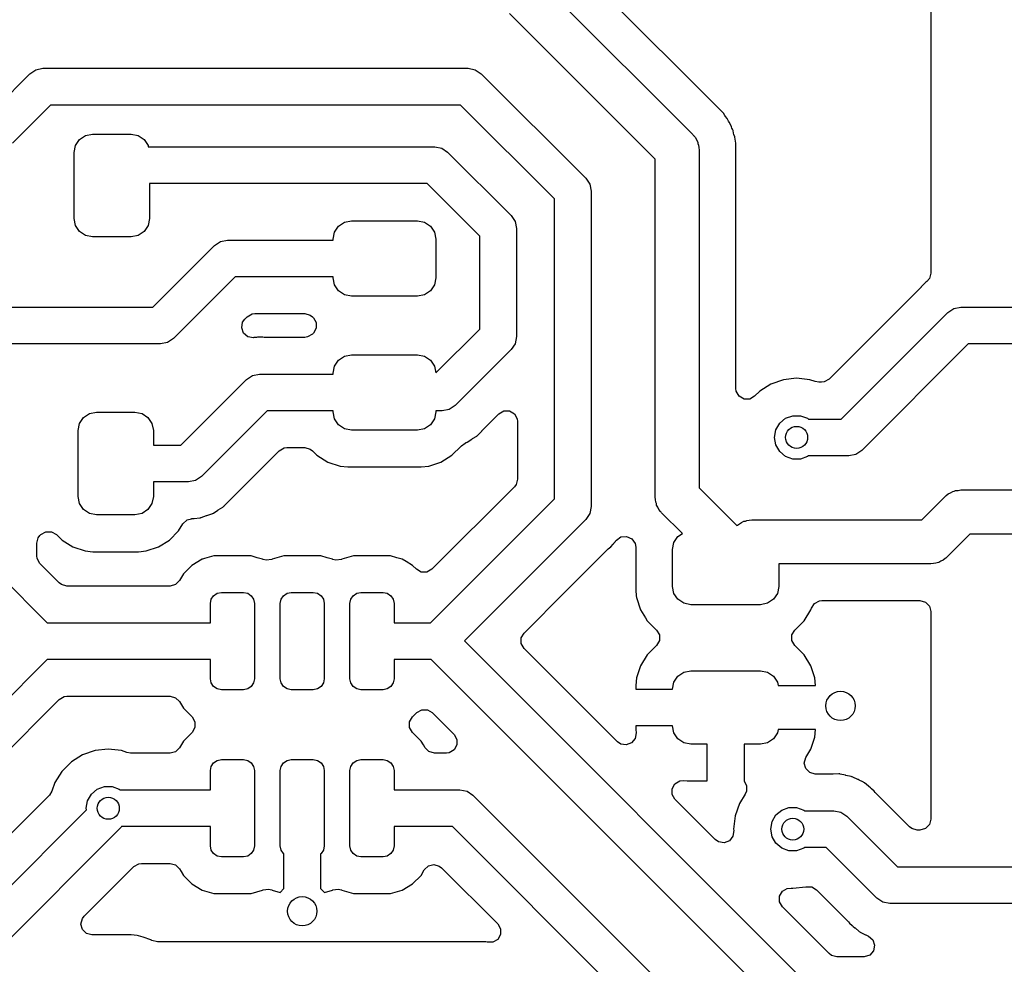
# Model space of a CAD drawing. Extents: x 44 to 146, y -87 to -25.
# Tile 29 of 40: x 113 to 127, y -73 to -61. Entities that reach past the tile are written whole.
import ezdxf

# ---------------------------------------------------------------- set-up
doc = ezdxf.new("R2010")
doc.units = 0
doc.layers.add('BLACK', color=7, linetype='CONTINUOUS')

msp = doc.modelspace()

# ---------------------------------------------------------------- linework, layer by layer
at = {"layer": 'BLACK', "linetype": 'CONTINUOUS'}
for p, q in [((125.73, -59.055), (125.73, -64.055926)), ((122.777862, -61.752584), (120.650852, -59.625574)), ((120.328732, -60.011268), (122.487732, -62.170268)), ((121.9756, -62.506664), (119.992336, -60.5234)), ((113.543929, -61.28783), (113.6396, -61.268799)), ((113.6396, -61.268799), (113.639605, -61.2688)), ((113.639605, -61.2688), (119.4308, -61.2688)), ((119.4308, -61.2688), (119.526471, -61.28783)), ((112.639846, -62.165), (113.462823, -61.342023)), ((113.462823, -61.342023), (113.543929, -61.28783)), ((119.526471, -61.28783), (119.607577, -61.342023)), ((119.607577, -61.342023), (121.029973, -62.76442)), ((113.743154, -61.7688), (113.224603, -62.28735)), ((119.327246, -61.7688), (113.743154, -61.7688)), ((120.6032, -63.044753), (119.327246, -61.7688)), ((122.905416, -61.880138), (122.777862, -61.752584)), ((122.925038, -61.911367), (122.905416, -61.880138)), ((122.934689, -61.92497), (122.925038, -61.911367)), ((122.955761, -61.951393), (122.934689, -61.92497)), ((122.957693, -61.953816), (122.955761, -61.951393)), ((122.973686, -61.987027), (122.957693, -61.953816)), ((122.981769, -62.001653), (122.973686, -61.987027)), ((123.001389, -62.032878), (122.981769, -62.001653)), ((123.013569, -62.067684), (123.001389, -62.032878)), ((123.019963, -62.08312), (123.013569, -62.067684)), ((114.138223, -62.238223), (114.219329, -62.18403)), ((114.219329, -62.18403), (114.315, -62.165)), ((114.315, -62.165), (114.84, -62.165)), ((114.84, -62.165), (114.935671, -62.18403)), ((114.935671, -62.18403), (115.016777, -62.238223)), ((122.487732, -62.170268), (122.493956, -62.177763)), ((122.493956, -62.177763), (122.497303, -62.180291)), ((122.497303, -62.180291), (122.500961, -62.186199)), ((122.500961, -62.186199), (122.523099, -62.212859)), ((123.02726, -62.098273), (123.019963, -62.08312)), ((123.03596, -62.116339), (123.02726, -62.098273)), ((123.044167, -62.152299), (123.03596, -62.116339)), ((123.048788, -62.168336), (123.044167, -62.152299)), ((123.060968, -62.203145), (123.048788, -62.168336)), ((123.065096, -62.239785), (123.060968, -62.203145)), ((114.065, -62.415), (114.08403, -62.319329)), ((114.08403, -62.319329), (114.138223, -62.238223)), ((115.016777, -62.238223), (115.07097, -62.319329)), ((115.07097, -62.319329), (115.074206, -62.3356)), ((115.074206, -62.3356), (118.9736, -62.3356)), ((118.9736, -62.3356), (119.069271, -62.35463)), ((122.523099, -62.212859), (122.537097, -62.244561)), ((122.537097, -62.244561), (122.555342, -62.274028)), ((122.555342, -62.274028), (122.559184, -62.294583)), ((122.559184, -62.294583), (122.567632, -62.313715)), ((122.567632, -62.313715), (122.569232, -62.348335)), ((123.067893, -62.256251), (123.065096, -62.239785)), ((123.0761, -62.292206), (123.067893, -62.256251)), ((123.0761, -62.292209), (123.0761, -62.292206)), ((123.0761, -65.627304), (123.0761, -62.292209)), ((114.065, -63.315), (114.065, -62.415)), ((119.069271, -62.35463), (119.150377, -62.408823)), ((119.150377, -62.408823), (120.013977, -63.272423)), ((122.569232, -62.348335), (122.5756, -62.3824)), ((122.5756, -62.3824), (122.5756, -66.982536)), ((121.9756, -67.1068), (121.9756, -62.506664)), ((118.870046, -62.8356), (115.09, -62.8356)), ((115.09, -62.8356), (115.09, -63.315)), ((119.5872, -63.552754), (118.870046, -62.8356)), ((121.029973, -62.76442), (121.029977, -62.764423)), ((121.029977, -62.764423), (121.08417, -62.845529)), ((121.08417, -62.845529), (121.1032, -62.9412)), ((121.1032, -62.9412), (121.1032, -67.2338)), ((120.6032, -67.130246), (120.6032, -63.044753)), ((120.013977, -63.272423), (120.06817, -63.353529)), ((114.08403, -63.410671), (114.065, -63.315)), ((114.138223, -63.491777), (114.08403, -63.410671)), ((115.07097, -63.410671), (115.016777, -63.491777)), ((115.09, -63.315), (115.07097, -63.410671)), ((117.662923, -63.418223), (117.744029, -63.36403)), ((117.744029, -63.36403), (117.8397, -63.345)), ((117.8397, -63.345), (118.7397, -63.345)), ((118.7397, -63.345), (118.835371, -63.36403)), ((118.835371, -63.36403), (118.916477, -63.418223)), ((120.06817, -63.353529), (120.087201, -63.4492)), ((114.219329, -63.54597), (114.138223, -63.491777)), ((114.315, -63.565), (114.219329, -63.54597)), ((114.935671, -63.54597), (114.84, -63.565)), ((115.016777, -63.491777), (114.935671, -63.54597)), ((117.5897, -63.595), (117.60873, -63.499329)), ((117.60873, -63.499329), (117.662923, -63.418223)), ((118.916477, -63.418223), (118.97067, -63.499329)), ((118.97067, -63.499329), (118.9897, -63.595)), ((120.087201, -63.4492), (120.0872, -63.449205)), ((120.0872, -63.449205), (120.0872, -64.922394)), ((114.84, -63.565), (114.315, -63.565)), ((115.136246, -64.52), (115.975523, -63.680723)), ((115.975523, -63.680723), (116.056629, -63.62653)), ((116.056629, -63.62653), (116.1523, -63.607499)), ((116.1523, -63.607499), (116.152305, -63.6075)), ((116.152305, -63.6075), (117.5897, -63.6075)), ((117.5897, -63.6075), (117.5897, -63.595)), ((118.9897, -63.595), (118.9897, -64.12)), ((119.5872, -64.818846), (119.5872, -63.552754)), ((125.73, -64.055926), (125.710038, -64.130426)), ((116.255854, -64.1075), (115.416577, -64.946777)), ((117.5897, -64.1075), (116.255854, -64.1075)), ((117.5897, -64.12), (117.5897, -64.1075)), ((117.60873, -64.215671), (117.5897, -64.12)), ((117.662923, -64.296777), (117.60873, -64.215671)), ((118.97067, -64.215671), (118.916477, -64.296777)), ((118.9897, -64.12), (118.97067, -64.215671)), ((125.650705, -64.191168), (125.599481, -64.245461)), ((125.657352, -64.185591), (125.650705, -64.191168)), ((125.660763, -64.182433), (125.657163, -64.185365)), ((125.657163, -64.185365), (125.657352, -64.185591)), ((125.660946, -64.182664), (125.660763, -64.182433)), ((125.673419, -64.172801), (125.660946, -64.182664)), ((125.710038, -64.130426), (125.673419, -64.172801)), ((117.744029, -64.35097), (117.662923, -64.296777)), ((117.8397, -64.37), (117.744029, -64.35097)), ((118.835371, -64.35097), (118.7397, -64.37)), ((118.916477, -64.296777), (118.835371, -64.35097)), ((125.596464, -64.248567), (124.345173, -65.499859)), ((125.599481, -64.245461), (125.596464, -64.248567)), ((118.7397, -64.37), (117.8397, -64.37)), ((111.963205, -64.52), (115.136246, -64.52)), ((116.419529, -64.651639), (116.486324, -64.613076)), ((116.486324, -64.613076), (116.524886, -64.608)), ((116.524886, -64.608), (117.204614, -64.608)), ((117.204614, -64.608), (117.279114, -64.627962)), ((124.508846, -66.044), (125.95962, -64.593226)), ((125.95962, -64.593226), (125.959623, -64.593223)), ((125.959623, -64.593223), (126.040729, -64.53903)), ((126.040729, -64.53903), (126.1364, -64.52)), ((126.1364, -64.52), (127.467885, -64.52)), ((116.345687, -64.800793), (116.359061, -64.724833)), ((116.359061, -64.724833), (116.388757, -64.682409)), ((116.388757, -64.682409), (116.419529, -64.651639)), ((117.279114, -64.627962), (117.309973, -64.651641)), ((117.309973, -64.651641), (117.322973, -64.664641)), ((117.322973, -64.664641), (117.361537, -64.731436)), ((117.361537, -64.731436), (117.361537, -64.808564)), ((116.372085, -64.873262), (116.345687, -64.800793)), ((116.431182, -64.922824), (116.372085, -64.873262)), ((117.309973, -64.888359), (117.243178, -64.926923)), ((117.322973, -64.875359), (117.309973, -64.888359)), ((117.361537, -64.808564), (117.322973, -64.875359)), ((118.989093, -65.416952), (119.5872, -64.818846)), ((115.2398, -65.02), (112.066754, -65.02)), ((115.335471, -65.00097), (115.2398, -65.02)), ((115.416577, -64.946777), (115.335471, -65.00097)), ((116.507142, -64.936198), (116.431182, -64.922824)), ((116.509501, -64.935991), (116.507142, -64.936198)), ((116.513766, -64.935554), (116.509501, -64.935991)), ((116.54418, -64.932), (116.513766, -64.935554)), ((116.548632, -64.932), (116.54418, -64.932)), ((116.561617, -64.931433), (116.548632, -64.932)), ((116.581392, -64.929703), (116.561617, -64.931433)), ((116.609877, -64.927211), (116.581392, -64.929703)), ((116.609878, -64.927211), (116.609877, -64.927211)), ((116.631833, -64.930427), (116.609878, -64.927211)), ((116.653428, -64.932), (116.631833, -64.930427)), ((117.204614, -64.932), (116.653428, -64.932)), ((117.243178, -64.926923), (117.204614, -64.932)), ((120.06817, -65.018071), (120.013977, -65.099177)), ((120.087201, -64.9224), (120.06817, -65.018071)), ((120.0872, -64.922394), (120.087201, -64.9224)), ((126.239953, -65.02), (124.789177, -66.470777)), ((127.467885, -65.02), (126.239953, -65.02)), ((120.013977, -65.099177), (119.253877, -65.859277)), ((117.60873, -65.324329), (117.662923, -65.243223)), ((117.662923, -65.243223), (117.744029, -65.18903)), ((117.744029, -65.18903), (117.8397, -65.17)), ((117.8397, -65.17), (118.7397, -65.17)), ((118.7397, -65.17), (118.835371, -65.18903)), ((118.835371, -65.18903), (118.916477, -65.243223)), ((118.916477, -65.243223), (118.97067, -65.324329)), ((117.5897, -65.42), (117.60873, -65.324329)), ((117.5897, -65.4325), (117.5897, -65.42)), ((118.97067, -65.324329), (118.989093, -65.416952)), ((115.517246, -66.3996), (116.411123, -65.505723)), ((116.411123, -65.505723), (116.492229, -65.45153)), ((116.492229, -65.45153), (116.5879, -65.4325)), ((116.5879, -65.4325), (117.5897, -65.4325)), ((123.721947, -65.508631), (123.551677, -65.568211)), ((123.901199, -65.488435), (123.721947, -65.508631)), ((123.901201, -65.488435), (123.901199, -65.488435)), ((124.080453, -65.508631), (123.901201, -65.488435)), ((124.080456, -65.508632), (124.080453, -65.508631)), ((124.156209, -65.535139), (124.080456, -65.508632)), ((124.205419, -65.5435), (124.156209, -65.535139)), ((124.239814, -65.5435), (124.205419, -65.5435)), ((124.278378, -65.538423), (124.239814, -65.5435)), ((124.345173, -65.499859), (124.278378, -65.538423)), ((123.081177, -65.665868), (123.0761, -65.627304)), ((123.119741, -65.732663), (123.081177, -65.665868)), ((123.398938, -65.664184), (123.330459, -65.732663)), ((123.551677, -65.568211), (123.398938, -65.664184)), ((123.186536, -65.771227), (123.119741, -65.732663)), ((123.263664, -65.771227), (123.186536, -65.771227)), ((123.330459, -65.732663), (123.263664, -65.771227)), ((114.272029, -65.96863), (114.3677, -65.9496)), ((114.3677, -65.9496), (114.8927, -65.9496)), ((114.8927, -65.9496), (114.988371, -65.96863)), ((116.691454, -65.9325), (115.797577, -66.826377)), ((117.5897, -65.9325), (116.691454, -65.9325)), ((117.5897, -65.945), (117.5897, -65.9325)), ((117.60873, -66.040671), (117.5897, -65.945)), ((118.9897, -65.945), (118.97067, -66.040671)), ((119.0771, -65.9325), (118.9897, -65.9325)), ((118.9897, -65.9325), (118.9897, -65.945)), ((119.172771, -65.91347), (119.0771, -65.9325)), ((119.253877, -65.859277), (119.172771, -65.91347)), ((119.848342, -65.972625), (119.915136, -65.934062)), ((119.915136, -65.934062), (119.992264, -65.934062)), ((119.992264, -65.934062), (120.059059, -65.972626)), ((114.13673, -66.103929), (114.190923, -66.022823)), ((114.190923, -66.022823), (114.272029, -65.96863)), ((114.988371, -65.96863), (115.069477, -66.022823)), ((115.069477, -66.022823), (115.12367, -66.103929)), ((117.662923, -66.121777), (117.60873, -66.040671)), ((118.97067, -66.040671), (118.916477, -66.121777)), ((119.616987, -66.203979), (119.848342, -65.972625)), ((120.059059, -65.972626), (120.097623, -66.039421)), ((120.097623, -66.039421), (120.1027, -66.077985)), ((120.1027, -66.077985), (120.1027, -66.861213)), ((123.671387, -66.101164), (123.7512, -66.034192)), ((123.7512, -66.034192), (123.849106, -65.998558)), ((123.849106, -65.998558), (123.953294, -65.998558)), ((123.953294, -65.998558), (124.0512, -66.034192)), ((124.0512, -66.034192), (124.062889, -66.044)), ((124.062889, -66.044), (124.508846, -66.044)), ((114.1177, -66.1996), (114.13673, -66.103929)), ((114.1177, -67.0996), (114.1177, -66.1996)), ((115.12367, -66.103929), (115.1427, -66.1996)), ((115.1427, -66.1996), (115.1427, -66.3996)), ((117.744029, -66.17597), (117.662923, -66.121777)), ((117.8397, -66.195), (117.744029, -66.17597)), ((118.7397, -66.195), (117.8397, -66.195)), ((118.835371, -66.17597), (118.7397, -66.195)), ((118.916477, -66.121777), (118.835371, -66.17597)), ((119.564058, -66.259993), (119.614, -66.207056)), ((119.614, -66.207056), (119.616987, -66.203979)), ((123.6012, -66.294), (123.619292, -66.191394)), ((123.619292, -66.191394), (123.671387, -66.101164)), ((119.396437, -66.367311), (119.404306, -66.363644)), ((119.404306, -66.363644), (119.404432, -66.363914)), ((119.404432, -66.363914), (119.408594, -66.361899)), ((119.40846, -66.361632), (119.416206, -66.35774)), ((119.408594, -66.361899), (119.40846, -66.361632)), ((119.416206, -66.35774), (119.416217, -66.357737)), ((119.416217, -66.357737), (119.478609, -66.3167)), ((119.478609, -66.3167), (119.482207, -66.314409)), ((119.482207, -66.314409), (119.487373, -66.311222)), ((119.487373, -66.311222), (119.545756, -66.275212)), ((119.545756, -66.275212), (119.545761, -66.275206)), ((119.545761, -66.275206), (119.552566, -66.269827)), ((119.552566, -66.269827), (119.552752, -66.270062)), ((119.552752, -66.270062), (119.556342, -66.267137)), ((119.556149, -66.266907), (119.562793, -66.261331)), ((119.556342, -66.267137), (119.556149, -66.266907)), ((119.562793, -66.261331), (119.562796, -66.26133)), ((119.562796, -66.26133), (119.564058, -66.259993)), ((123.619292, -66.396606), (123.6012, -66.294)), ((115.1427, -66.3996), (115.517246, -66.3996)), ((116.160687, -67.171079), (116.855127, -66.476641)), ((116.855127, -66.476641), (116.921922, -66.438077)), ((116.921922, -66.438077), (116.960486, -66.433)), ((116.960486, -66.433), (117.204614, -66.433)), ((117.204614, -66.433), (117.279114, -66.452962)), ((117.279114, -66.452962), (117.309973, -66.476641)), ((117.309973, -66.476641), (117.371044, -66.537712)), ((119.208356, -66.537712), (119.332412, -66.413656)), ((119.332412, -66.413656), (119.332413, -66.413653)), ((119.332413, -66.413653), (119.338549, -66.407518)), ((119.338549, -66.407518), (119.339671, -66.40864)), ((119.339671, -66.40864), (119.389006, -66.371906)), ((119.388574, -66.370979), (119.393064, -66.368885)), ((119.389006, -66.371906), (119.388574, -66.370979)), ((119.393064, -66.368885), (119.393523, -66.368544)), ((119.393523, -66.368544), (119.394768, -66.36809)), ((119.394768, -66.36809), (119.396429, -66.367315)), ((119.396429, -66.367315), (119.396434, -66.367314)), ((119.396434, -66.367314), (119.396437, -66.367311)), ((123.671387, -66.486836), (123.619292, -66.396606)), ((123.7512, -66.553808), (123.671387, -66.486836)), ((124.789177, -66.470777), (124.708071, -66.52497)), ((117.371044, -66.537712), (117.520366, -66.629814)), ((117.520366, -66.629814), (117.686903, -66.684999)), ((118.892497, -66.684999), (119.059034, -66.629814)), ((119.059034, -66.629814), (119.208356, -66.537712)), ((123.849106, -66.589442), (123.7512, -66.553808)), ((123.953294, -66.589442), (123.849106, -66.589442)), ((124.0512, -66.553808), (123.953294, -66.589442)), ((124.062889, -66.544), (124.0512, -66.553808)), ((124.6124, -66.544), (124.062889, -66.544)), ((124.708071, -66.52497), (124.6124, -66.544)), ((117.686903, -66.684999), (117.789691, -66.6955)), ((117.789691, -66.6955), (118.789708, -66.695499)), ((118.789708, -66.695499), (118.892497, -66.684999)), ((115.6208, -66.8996), (115.1427, -66.8996)), ((115.1427, -66.8996), (115.1427, -67.0996)), ((115.716471, -66.88057), (115.6208, -66.8996)), ((115.797577, -66.826377), (115.716471, -66.88057)), ((120.1027, -66.861213), (120.082738, -66.935713)), ((120.059059, -66.966572), (118.935447, -68.090183)), ((120.082738, -66.935713), (120.059059, -66.966572)), ((122.5756, -66.982536), (123.088746, -67.495682)), ((125.998559, -67.048503), (126.028028, -67.030258)), ((126.028028, -67.030258), (126.048586, -67.026414)), ((126.048586, -67.026414), (126.067715, -67.017969)), ((126.067715, -67.017969), (126.102328, -67.016368)), ((126.102328, -67.016368), (126.1364, -67.01)), ((126.1364, -67.01), (127.485381, -67.01)), ((114.13673, -67.195271), (114.1177, -67.0996)), ((115.1427, -67.0996), (115.12367, -67.195271)), ((118.915346, -68.8181), (120.6032, -67.130246)), ((121.981967, -67.140864), (121.9756, -67.1068)), ((121.983568, -67.175485), (121.981967, -67.140864)), ((125.605736, -67.4164), (125.924268, -67.097868)), ((125.924268, -67.097868), (125.931763, -67.091643)), ((125.931763, -67.091643), (125.934291, -67.088297)), ((125.934291, -67.088297), (125.940199, -67.084638)), ((125.940199, -67.084638), (125.966859, -67.062501)), ((125.966859, -67.062501), (125.998559, -67.048503)), ((114.190923, -67.276377), (114.13673, -67.195271)), ((114.272029, -67.33057), (114.190923, -67.276377)), ((115.069477, -67.276377), (114.988371, -67.33057)), ((115.12367, -67.195271), (115.069477, -67.276377)), ((115.959917, -67.324837), (116.022309, -67.2838)), ((116.022309, -67.2838), (116.025907, -67.281509)), ((116.025907, -67.281509), (116.088118, -67.243137)), ((116.088118, -67.243137), (116.089456, -67.242312)), ((116.089456, -67.242312), (116.089461, -67.242306)), ((116.089461, -67.242306), (116.096266, -67.236927)), ((116.096266, -67.236927), (116.096452, -67.237162)), ((116.096452, -67.237162), (116.100042, -67.234237)), ((116.099849, -67.234007), (116.106493, -67.228431)), ((116.100042, -67.234237), (116.099849, -67.234007)), ((116.106493, -67.228431), (116.106496, -67.22843)), ((116.106496, -67.22843), (116.107841, -67.227005)), ((116.107841, -67.227005), (116.1577, -67.174156)), ((116.1577, -67.174156), (116.160687, -67.171079)), ((121.1032, -67.2338), (121.08417, -67.329471)), ((121.992015, -67.194616), (121.983568, -67.175485)), ((121.995858, -67.215172), (121.992015, -67.194616)), ((122.014102, -67.244638), (121.995858, -67.215172)), ((122.028101, -67.276341), (122.014102, -67.244638)), ((122.050238, -67.303), (122.028101, -67.276341)), ((122.053897, -67.308909), (122.050238, -67.303)), ((114.3677, -67.3496), (114.272029, -67.33057)), ((114.8927, -67.3496), (114.3677, -67.3496)), ((114.988371, -67.33057), (114.8927, -67.3496)), ((115.545603, -67.470669), (115.601702, -67.417742)), ((115.601702, -67.417742), (115.66026, -67.40114)), ((115.660198, -67.400604), (115.663528, -67.400214)), ((115.66026, -67.40114), (115.660198, -67.400604)), ((115.663528, -67.400214), (115.663788, -67.400141)), ((115.663788, -67.400141), (115.664487, -67.4001)), ((115.664487, -67.4001), (115.664509, -67.4001)), ((115.664509, -67.4001), (115.694976, -67.396538)), ((115.694976, -67.396538), (115.699217, -67.396105)), ((115.699217, -67.396105), (115.773597, -67.389599)), ((115.773597, -67.389599), (115.773606, -67.389595)), ((115.773606, -67.389595), (115.782094, -67.387844)), ((115.782094, -67.387844), (115.782154, -67.388137)), ((115.782154, -67.388137), (115.786677, -67.387134)), ((115.786608, -67.386843), (115.795053, -67.384841)), ((115.786677, -67.387134), (115.786608, -67.386843)), ((115.795053, -67.384841), (115.795055, -67.384841)), ((115.795055, -67.384841), (115.86521, -67.359306)), ((115.86521, -67.359306), (115.869256, -67.3579)), ((115.869256, -67.3579), (115.940134, -67.334414)), ((115.940134, -67.334414), (115.94014, -67.33441)), ((115.94014, -67.33441), (115.947999, -67.330746)), ((115.947999, -67.330746), (115.948125, -67.331017)), ((115.948125, -67.331017), (115.952294, -67.328999)), ((115.95216, -67.328732), (115.959906, -67.32484)), ((115.952294, -67.328999), (115.95216, -67.328732)), ((115.959906, -67.32484), (115.959917, -67.324837)), ((121.029977, -67.410577), (119.377953, -69.0626)), ((121.08417, -67.329471), (121.029977, -67.410577)), ((122.057243, -67.311436), (122.053897, -67.308909)), ((122.063468, -67.318932), (122.057243, -67.311436)), ((122.347487, -67.602951), (122.063468, -67.318932)), ((123.153759, -67.454903), (123.183228, -67.436658)), ((123.183228, -67.436658), (123.203786, -67.432814)), ((123.203786, -67.432814), (123.222915, -67.424369)), ((123.222915, -67.424369), (123.257528, -67.422768)), ((123.257528, -67.422768), (123.2916, -67.4164)), ((123.2916, -67.4164), (125.605736, -67.4164)), ((115.361356, -67.692312), (115.485412, -67.568256)), ((115.485412, -67.568256), (115.545603, -67.470669)), ((123.088746, -67.495682), (123.089491, -67.494697)), ((123.089491, -67.494697), (123.095399, -67.491038)), ((123.095399, -67.491038), (123.122059, -67.468901)), ((123.122059, -67.468901), (123.153759, -67.454903)), ((113.5557, -67.734686), (113.575662, -67.660186)), ((113.575662, -67.660186), (113.599341, -67.629327)), ((113.599341, -67.629327), (113.612341, -67.616327)), ((113.612341, -67.616327), (113.679136, -67.577763)), ((113.679136, -67.577763), (113.756264, -67.577763)), ((113.756264, -67.577763), (113.823059, -67.616327)), ((113.823059, -67.616327), (113.899044, -67.692312)), ((113.899044, -67.692312), (114.048366, -67.784414)), ((115.212034, -67.784414), (115.361356, -67.692312)), ((121.433794, -67.709543), (121.436529, -67.706186)), ((121.436529, -67.706186), (121.447357, -67.693281)), ((121.447357, -67.693281), (121.510535, -67.64904)), ((121.510535, -67.64904), (121.58737, -67.642316)), ((121.58737, -67.642316), (121.657272, -67.67491)), ((121.657272, -67.67491), (121.701513, -67.738088)), ((122.23003, -67.726329), (122.284223, -67.645223)), ((122.284223, -67.645223), (122.347487, -67.602951)), ((126.260664, -67.61), (125.942132, -67.928532)), ((127.485381, -67.61), (126.260664, -67.61)), ((113.5557, -67.906414), (113.5557, -67.734686)), ((114.048366, -67.784414), (114.214903, -67.839599)), ((114.214903, -67.839599), (114.317691, -67.8501)), ((114.942708, -67.850099), (115.045497, -67.839599)), ((115.045497, -67.839599), (115.212034, -67.784414)), ((120.761788, -68.386579), (121.337559, -67.810807)), ((121.337559, -67.810807), (121.353927, -67.796663)), ((121.353927, -67.796663), (121.37173, -67.78341)), ((121.37173, -67.78341), (121.402878, -67.746287)), ((121.402878, -67.746287), (121.411643, -67.736724)), ((121.411643, -67.736724), (121.414791, -67.733577)), ((121.414791, -67.733577), (121.429371, -67.715136)), ((121.429371, -67.715136), (121.433794, -67.709543)), ((121.701513, -67.738088), (121.7105, -67.789053)), ((121.7105, -67.789053), (121.7105, -68.372003)), ((122.211, -67.822), (122.23003, -67.726329)), ((122.211, -68.322), (122.211, -67.822)), ((113.560777, -67.944978), (113.5557, -67.906414)), ((113.599341, -68.011773), (113.560777, -67.944978)), ((114.317691, -67.8501), (114.942708, -67.850099)), ((115.809799, -67.953857), (115.668336, -68.037518)), ((115.814119, -67.952602), (115.809799, -67.953857)), ((115.84036, -67.944978), (115.814119, -67.952602)), ((115.967628, -67.908002), (115.84036, -67.944978)), ((115.979922, -67.907034), (115.967628, -67.908002)), ((116.004506, -67.9051), (115.979922, -67.907034)), ((116.435894, -67.9051), (116.004506, -67.9051)), ((116.461706, -67.907131), (116.435894, -67.9051)), ((116.472772, -67.908002), (116.461706, -67.907131)), ((116.558196, -67.932821), (116.472771, -67.908002)), ((116.472771, -67.908002), (116.472772, -67.908002)), ((116.630598, -67.953856), (116.558196, -67.932821)), ((116.630599, -67.953856), (116.630598, -67.953856)), ((116.630607, -67.953859), (116.630599, -67.953856)), ((116.636036, -67.956208), (116.630607, -67.953859)), ((116.678063, -67.967469), (116.636036, -67.956208)), ((116.754364, -67.956208), (116.678063, -67.967469)), ((116.759792, -67.953859), (116.754364, -67.956208)), ((116.917628, -67.908002), (116.759792, -67.953859)), ((116.929922, -67.907034), (116.917628, -67.908002)), ((116.954506, -67.9051), (116.929922, -67.907034)), ((117.385894, -67.9051), (116.954506, -67.9051)), ((117.411706, -67.907131), (117.385894, -67.9051)), ((117.422772, -67.908002), (117.411706, -67.907131)), ((117.508196, -67.932821), (117.422771, -67.908002)), ((117.422771, -67.908002), (117.422772, -67.908002)), ((117.580598, -67.953856), (117.508196, -67.932821)), ((117.580599, -67.953856), (117.580598, -67.953856)), ((117.580607, -67.953859), (117.580599, -67.953856)), ((117.586036, -67.956208), (117.580607, -67.953859)), ((117.628063, -67.967469), (117.586036, -67.956208)), ((117.704364, -67.956208), (117.628063, -67.967469)), ((117.709792, -67.953859), (117.704364, -67.956208)), ((117.867628, -67.908002), (117.709792, -67.953859)), ((117.879922, -67.907034), (117.867628, -67.908002)), ((117.904506, -67.9051), (117.879922, -67.907034)), ((118.335894, -67.9051), (117.904506, -67.9051)), ((118.361706, -67.907131), (118.335894, -67.9051)), ((118.372772, -67.908002), (118.361706, -67.907131)), ((118.458196, -67.932821), (118.372771, -67.908002)), ((118.372771, -67.908002), (118.372772, -67.908002)), ((118.530598, -67.953856), (118.458196, -67.932821)), ((118.530599, -67.953856), (118.530598, -67.953856)), ((118.5306, -67.953857), (118.530599, -67.953856)), ((118.584504, -67.985736), (118.5306, -67.953857)), ((125.899541, -67.963899), (125.867838, -67.977897)), ((125.9262, -67.941761), (125.899541, -67.963899)), ((125.932109, -67.938103), (125.9262, -67.941761)), ((125.934636, -67.934756), (125.932109, -67.938103)), ((125.942132, -67.928532), (125.934636, -67.934756)), ((113.861526, -68.273959), (113.599341, -68.011773)), ((115.668333, -68.03752), (115.55212, -68.153733)), ((115.668336, -68.037518), (115.668333, -68.03752)), ((118.672065, -68.037519), (118.584504, -67.985736)), ((118.672066, -68.03752), (118.672065, -68.037519)), ((118.724729, -68.090183), (118.672066, -68.03752)), ((118.791524, -68.128747), (118.724729, -68.090183)), ((118.935447, -68.090183), (118.868652, -68.128747)), ((125.73, -68.0164), (123.661, -68.0164)), ((123.661, -68.0164), (123.661, -68.322)), ((125.764064, -68.010032), (125.73, -68.0164)), ((125.798685, -68.008432), (125.764064, -68.010032)), ((125.817816, -67.999984), (125.798685, -68.008432)), ((125.838372, -67.996142), (125.817816, -67.999984)), ((125.867838, -67.977897), (125.838372, -67.996142)), ((113.0552, -68.175446), (113.697854, -68.8181)), ((115.552118, -68.153736), (115.498472, -68.244447)), ((115.55212, -68.153733), (115.552118, -68.153736)), ((118.868652, -68.128747), (118.791524, -68.128747)), ((113.892385, -68.297638), (113.861526, -68.273959)), ((113.966885, -68.3176), (113.892385, -68.297638)), ((115.370221, -68.3176), (113.966885, -68.3176)), ((115.443366, -68.298411), (115.370221, -68.3176)), ((115.498472, -68.244447), (115.443366, -68.298411)), ((121.7105, -68.372003), (121.7188, -68.453255)), ((122.23003, -68.417671), (122.211, -68.322)), ((123.661, -68.322), (123.64197, -68.417671)), ((115.9202, -68.5556), (115.931618, -68.498197)), ((115.931618, -68.498197), (115.964134, -68.449534)), ((115.964134, -68.449534), (116.012797, -68.417018)), ((116.012797, -68.417018), (116.0702, -68.4056)), ((116.0702, -68.4056), (116.3702, -68.4056)), ((116.3702, -68.4056), (116.427603, -68.417018)), ((116.427603, -68.417018), (116.476266, -68.449534)), ((116.476266, -68.449534), (116.508782, -68.498197)), ((116.508782, -68.498197), (116.5202, -68.5556)), ((116.8702, -68.5556), (116.881618, -68.498197)), ((116.881618, -68.498197), (116.914134, -68.449534)), ((116.914134, -68.449534), (116.962797, -68.417018)), ((116.962797, -68.417018), (117.0202, -68.4056)), ((117.0202, -68.4056), (117.3202, -68.4056)), ((117.3202, -68.4056), (117.377603, -68.417018)), ((117.377603, -68.417018), (117.426266, -68.449534)), ((117.426266, -68.449534), (117.458782, -68.498197)), ((117.458782, -68.498197), (117.4702, -68.5556)), ((117.8202, -68.5556), (117.831618, -68.498197)), ((117.831618, -68.498197), (117.864134, -68.449534)), ((117.864134, -68.449534), (117.912797, -68.417018)), ((117.912797, -68.417018), (117.9702, -68.4056)), ((117.9702, -68.4056), (118.2702, -68.4056)), ((118.2702, -68.4056), (118.327603, -68.417018)), ((118.327603, -68.417018), (118.376266, -68.449534)), ((118.376266, -68.449534), (118.408782, -68.498197)), ((118.408782, -68.498197), (118.4202, -68.5556)), ((120.191126, -68.957241), (120.761788, -68.386579)), ((121.7188, -68.453255), (121.721001, -68.474797)), ((121.721001, -68.474797), (121.776186, -68.641334)), ((122.284223, -68.498777), (122.23003, -68.417671)), ((122.365329, -68.55297), (122.284223, -68.498777)), ((123.587777, -68.498777), (123.506671, -68.55297)), ((123.64197, -68.417671), (123.587777, -68.498777)), ((115.9202, -68.8181), (115.9202, -68.5556)), ((116.5202, -68.5556), (116.5202, -69.5806)), ((116.8702, -69.5806), (116.8702, -68.5556)), ((117.4702, -68.5556), (117.4702, -69.5806)), ((117.8202, -69.5806), (117.8202, -68.5556)), ((118.4202, -68.5556), (118.4202, -68.8181)), ((121.776186, -68.641334), (121.844816, -68.752602)), ((122.461, -68.572), (122.365329, -68.55297)), ((123.411, -68.572), (122.461, -68.572)), ((123.506671, -68.55297), (123.411, -68.572)), ((124.003712, -68.790656), (124.095814, -68.641334)), ((124.095814, -68.641334), (124.099404, -68.6305)), ((124.099404, -68.6305), (124.103205, -68.619031)), ((124.103205, -68.619031), (124.145588, -68.554592)), ((124.145588, -68.554592), (124.214513, -68.519978)), ((124.214513, -68.519978), (124.244641, -68.5169)), ((124.244641, -68.5169), (125.581, -68.5169)), ((125.581, -68.5169), (125.6555, -68.536862)), ((125.6555, -68.536862), (125.710038, -68.5914)), ((125.710038, -68.5914), (125.73, -68.6659)), ((121.844816, -68.752602), (121.868288, -68.790656)), ((125.73, -68.6659), (125.73, -71.4905)), ((113.697854, -68.8181), (115.9202, -68.8181)), ((118.4202, -68.8181), (118.915346, -68.8181)), ((121.868288, -68.790656), (121.994627, -68.916995)), ((123.877373, -68.916995), (123.940358, -68.85401)), ((123.940358, -68.85401), (124.003712, -68.790656)), ((120.152562, -69.024036), (120.191126, -68.957241)), ((120.152562, -69.101164), (120.152562, -69.024036)), ((121.994627, -68.916995), (122.033191, -68.98379)), ((122.033191, -68.98379), (122.033191, -69.060918)), ((123.838809, -68.98379), (123.877373, -68.916995)), ((123.838809, -69.060918), (123.838809, -68.98379)), ((119.377953, -69.0626), (124.182553, -73.8672)), ((120.191126, -69.167959), (120.152562, -69.101164)), ((121.462165, -70.438998), (120.191126, -69.167959)), ((121.994627, -69.127713), (121.86868, -69.253659)), ((122.033191, -69.060918), (121.994627, -69.127713)), ((123.877373, -69.127713), (123.838809, -69.060918)), ((124.003319, -69.253659), (123.877373, -69.127713)), ((121.86868, -69.253659), (121.776642, -69.402878)), ((124.095357, -69.402878), (124.003319, -69.253659)), ((113.697854, -69.3181), (112.1116, -70.904354)), ((115.9202, -69.3181), (113.697854, -69.3181)), ((115.9202, -69.5806), (115.9202, -69.3181)), ((118.926346, -69.3181), (118.4202, -69.3181)), ((118.4202, -69.3181), (118.4202, -69.5806)), ((123.90222, -74.293973), (118.926346, -69.3181)), ((121.776642, -69.402878), (121.721494, -69.569302)), ((124.150505, -69.569303), (124.095357, -69.402878)), ((115.931618, -69.638003), (115.9202, -69.5806)), ((116.5202, -69.5806), (116.508782, -69.638003)), ((116.881618, -69.638003), (116.8702, -69.5806)), ((117.4702, -69.5806), (117.458782, -69.638003)), ((117.831618, -69.638003), (117.8202, -69.5806)), ((118.4202, -69.5806), (118.408782, -69.638003)), ((121.721492, -69.569311), (121.711, -69.67201)), ((121.721494, -69.569302), (121.721492, -69.569311)), ((122.23003, -69.626329), (122.284223, -69.545223)), ((122.284223, -69.545223), (122.365329, -69.49103)), ((122.365329, -69.49103), (122.461, -69.472)), ((122.461, -69.472), (123.411, -69.472)), ((123.411, -69.472), (123.506671, -69.49103)), ((123.506671, -69.49103), (123.587777, -69.545223)), ((123.587777, -69.545223), (123.64197, -69.626329)), ((124.160996, -69.672), (124.150505, -69.569303)), ((115.964134, -69.686666), (115.931618, -69.638003)), ((116.012797, -69.719182), (115.964134, -69.686666)), ((116.476266, -69.686666), (116.427603, -69.719182)), ((116.508782, -69.638003), (116.476266, -69.686666)), ((116.914134, -69.686666), (116.881618, -69.638003)), ((116.962797, -69.719182), (116.914134, -69.686666)), ((117.426266, -69.686666), (117.377603, -69.719182)), ((117.458782, -69.638003), (117.426266, -69.686666)), ((117.864134, -69.686666), (117.831618, -69.638003)), ((117.912797, -69.719182), (117.864134, -69.686666)), ((118.376266, -69.686666), (118.327603, -69.719182)), ((118.408782, -69.638003), (118.376266, -69.686666)), ((121.711, -69.67201), (121.711, -69.722)), ((122.211, -69.722), (122.23003, -69.626329)), ((123.64197, -69.626329), (123.651054, -69.672)), ((123.651054, -69.672), (124.160996, -69.672)), ((113.861527, -69.862241), (113.928322, -69.823677)), ((113.928322, -69.823677), (113.966886, -69.8186)), ((113.966886, -69.8186), (115.370221, -69.8186)), ((115.370221, -69.8186), (115.444721, -69.838562)), ((115.444721, -69.838562), (115.498472, -69.891753)), ((116.0702, -69.7306), (116.012797, -69.719182)), ((116.3702, -69.7306), (116.0702, -69.7306)), ((116.427603, -69.719182), (116.3702, -69.7306)), ((117.0202, -69.7306), (116.962797, -69.719182)), ((117.3202, -69.7306), (117.0202, -69.7306)), ((117.377603, -69.719182), (117.3202, -69.7306)), ((117.9702, -69.7306), (117.912797, -69.719182)), ((118.2702, -69.7306), (117.9702, -69.7306)), ((118.327603, -69.719182), (118.2702, -69.7306)), ((121.711, -69.722), (122.211, -69.722)), ((112.690903, -71.032863), (113.861527, -69.862241)), ((115.498472, -69.891753), (115.552118, -69.982463)), ((115.552118, -69.982463), (115.55212, -69.982466)), ((115.55212, -69.982466), (115.669895, -70.100241)), ((115.669895, -70.100241), (115.708459, -70.167036)), ((118.631941, -70.167036), (118.670505, -70.100241)), ((118.670505, -70.100241), (118.73023, -70.040516)), ((118.73023, -70.040516), (118.797025, -70.001952)), ((118.797025, -70.001952), (118.874153, -70.001952)), ((118.874153, -70.001952), (118.940948, -70.040516)), ((118.940948, -70.040516), (119.238673, -70.338241)), ((115.708459, -70.244164), (115.669895, -70.310959)), ((115.708459, -70.167036), (115.708459, -70.244164)), ((118.631941, -70.244164), (118.631941, -70.167036)), ((118.670505, -70.310959), (118.631941, -70.244164)), ((122.211, -70.222), (121.711001, -70.222)), ((121.711001, -70.222), (121.711001, -70.271975)), ((122.23003, -70.317671), (122.211, -70.222)), ((115.669895, -70.310959), (115.55212, -70.428733)), ((118.672065, -70.312519), (118.670505, -70.310959)), ((118.788281, -70.428735), (118.672065, -70.312519)), ((119.238673, -70.338241), (119.277237, -70.405036)), ((121.715753, -70.318498), (121.703464, -70.394641)), ((121.711001, -70.271975), (121.715753, -70.318498)), ((122.284223, -70.398777), (122.23003, -70.317671)), ((123.64197, -70.317671), (123.587777, -70.398777)), ((123.651054, -70.272), (123.64197, -70.317671)), ((124.160998, -70.272), (123.651054, -70.272)), ((124.095357, -70.541121), (124.150505, -70.374697)), ((124.150505, -70.374697), (124.150507, -70.374688)), ((124.150507, -70.374688), (124.160998, -70.272)), ((115.498472, -70.519447), (115.443366, -70.573411)), ((115.552118, -70.428736), (115.498472, -70.519447)), ((115.55212, -70.428733), (115.552118, -70.428736)), ((118.819704, -70.481868), (118.788281, -70.428735)), ((118.841928, -70.519447), (118.819704, -70.481868)), ((118.895679, -70.572638), (118.841928, -70.519447)), ((119.277237, -70.482164), (119.238673, -70.548959)), ((119.277237, -70.405036), (119.277237, -70.482164)), ((121.506522, -70.469579), (121.462165, -70.438998)), ((121.582665, -70.481868), (121.506522, -70.469579)), ((121.654751, -70.454439), (121.582665, -70.481868)), ((121.703464, -70.394641), (121.654751, -70.454439)), ((122.365329, -70.45297), (122.284223, -70.398777)), ((122.461, -70.472), (122.365329, -70.45297)), ((122.686, -70.472), (122.461, -70.472)), ((122.686, -70.971999), (122.686, -70.472)), ((123.411, -70.472), (123.186, -70.472)), ((123.186, -70.472), (123.186, -70.97453)), ((123.506671, -70.45297), (123.411, -70.472)), ((123.587777, -70.398777), (123.506671, -70.45297)), ((114.179077, -70.617311), (114.026338, -70.713284)), ((114.349347, -70.557731), (114.179077, -70.617311)), ((114.528599, -70.537535), (114.349347, -70.557731)), ((114.528601, -70.537535), (114.528599, -70.537535)), ((114.707853, -70.557731), (114.528601, -70.537535)), ((114.707856, -70.557732), (114.707853, -70.557731)), ((114.783609, -70.584239), (114.707856, -70.557732)), ((114.832819, -70.5926), (114.783609, -70.584239)), ((115.370221, -70.5926), (114.832819, -70.5926)), ((115.443366, -70.573411), (115.370221, -70.5926)), ((118.970179, -70.5926), (118.895679, -70.572638)), ((119.133314, -70.5926), (118.970179, -70.5926)), ((119.171878, -70.587523), (119.133314, -70.5926)), ((119.238673, -70.548959), (119.171878, -70.587523)), ((124.005846, -70.7285), (124.025808, -70.654)), ((124.025808, -70.654), (124.028029, -70.650279)), ((124.028029, -70.650279), (124.095357, -70.541121)), ((114.026338, -70.713284), (113.898784, -70.840838)), ((115.9202, -70.8306), (115.931618, -70.773197)), ((115.931618, -70.773197), (115.964134, -70.724534)), ((115.964134, -70.724534), (116.012797, -70.692018)), ((116.012797, -70.692018), (116.0702, -70.6806)), ((116.0702, -70.6806), (116.3702, -70.6806)), ((116.3702, -70.6806), (116.427603, -70.692018)), ((116.427603, -70.692018), (116.476266, -70.724534)), ((116.476266, -70.724534), (116.508782, -70.773197)), ((116.508782, -70.773197), (116.5202, -70.8306)), ((116.8702, -70.8306), (116.881618, -70.773197)), ((116.881618, -70.773197), (116.914134, -70.724534)), ((116.914134, -70.724534), (116.962797, -70.692018)), ((116.962797, -70.692018), (117.0202, -70.6806)), ((117.0202, -70.6806), (117.3202, -70.6806)), ((117.3202, -70.6806), (117.377603, -70.692018)), ((117.377603, -70.692018), (117.426266, -70.724534)), ((117.426266, -70.724534), (117.458782, -70.773197)), ((117.458782, -70.773197), (117.4702, -70.8306)), ((117.8202, -70.8306), (117.831618, -70.773197)), ((117.831618, -70.773197), (117.864134, -70.724534)), ((117.864134, -70.724534), (117.912797, -70.692018)), ((117.912797, -70.692018), (117.9702, -70.6806)), ((117.9702, -70.6806), (118.2702, -70.6806)), ((118.2702, -70.6806), (118.327603, -70.692018)), ((118.327603, -70.692018), (118.376266, -70.724534)), ((118.376266, -70.724534), (118.408782, -70.773197)), ((118.408782, -70.773197), (118.4202, -70.8306)), ((124.025808, -70.803), (124.005846, -70.7285)), ((113.898784, -70.840838), (113.802809, -70.993579)), ((115.9202, -71.0931), (115.9202, -70.8306)), ((116.5202, -70.8306), (116.5202, -71.8556)), ((116.8702, -71.8556), (116.8702, -70.8306)), ((117.4702, -70.8306), (117.4702, -71.8556)), ((117.8202, -71.8556), (117.8202, -70.8306)), ((118.4202, -70.8306), (118.4202, -71.0931)), ((124.080346, -70.857538), (124.025808, -70.803)), ((124.154846, -70.8775), (124.080346, -70.857538)), ((124.396114, -70.8775), (124.154846, -70.8775)), ((124.400447, -70.877437), (124.396114, -70.8775)), ((124.475055, -70.875266), (124.400447, -70.877437)), ((124.475056, -70.875266), (124.475055, -70.875266)), ((124.483708, -70.876023), (124.475056, -70.875266)), ((124.483733, -70.875725), (124.483708, -70.876023)), ((124.488335, -70.876196), (124.483733, -70.875725)), ((124.488301, -70.876492), (124.488335, -70.876196)), ((124.496918, -70.877499), (124.488301, -70.876492)), ((124.569519, -70.894705), (124.496918, -70.877499)), ((124.573747, -70.895642), (124.569519, -70.894705)), ((124.646869, -70.910741), (124.573747, -70.895642)), ((124.655113, -70.913473), (124.646869, -70.910741)), ((124.655206, -70.91319), (124.655113, -70.913473)), ((124.659586, -70.914713), (124.655206, -70.91319)), ((124.659484, -70.914994), (124.659586, -70.914713)), ((124.667633, -70.91796), (124.659484, -70.914994)), ((124.734338, -70.95146), (124.667633, -70.91796)), ((113.802809, -70.993579), (113.762561, -71.108602)), ((114.3786, -71.083292), (114.476506, -71.047658)), ((114.476506, -71.047658), (114.580694, -71.047658)), ((114.580694, -71.047658), (114.6786, -71.083292)), ((122.205438, -71.076912), (122.244002, -71.010117)), ((122.244002, -71.010117), (122.310797, -70.971553)), ((122.310797, -70.971553), (122.364505, -70.967248)), ((122.364505, -70.967248), (122.411016, -70.971999)), ((122.411016, -70.971999), (122.686, -70.971999)), ((123.186, -70.97453), (123.221106, -71.035336)), ((123.221106, -71.035336), (123.221106, -71.112464)), ((124.738208, -70.953334), (124.734338, -70.95146)), ((124.752593, -70.960042), (124.738208, -70.953334)), ((124.805875, -70.984887), (124.752593, -70.960042)), ((124.813257, -70.989441), (124.805875, -70.984887)), ((124.813412, -70.989188), (124.813257, -70.989441)), ((124.817327, -70.991682), (124.813412, -70.989188)), ((124.817165, -70.99193), (124.817327, -70.991682)), ((124.824416, -70.996699), (124.817165, -70.99193)), ((124.88158, -71.044666), (124.824416, -70.996699)), ((124.884931, -71.047396), (124.88158, -71.044666)), ((124.886092, -71.048314), (124.884931, -71.047396)), ((124.908977, -71.066409), (124.886092, -71.048314)), ((113.727282, -71.164749), (112.217346, -72.674684)), ((113.762561, -71.108602), (113.727282, -71.164749)), ((114.246692, -71.240494), (114.298787, -71.150264)), ((114.298787, -71.150264), (114.3786, -71.083292)), ((114.6786, -71.083292), (114.690289, -71.0931)), ((114.690289, -71.0931), (115.9202, -71.0931)), ((118.4202, -71.0931), (119.3181, -71.0931)), ((119.3181, -71.0931), (119.413771, -71.11213)), ((119.413771, -71.11213), (119.494877, -71.166323)), ((119.494877, -71.166323), (122.226777, -73.898223)), ((122.205438, -71.15404), (122.205438, -71.076912)), ((122.244002, -71.220835), (122.205438, -71.15404)), ((123.203345, -71.153173), (123.124611, -71.278477)), ((123.221106, -71.112464), (123.203345, -71.153173)), ((124.912122, -71.069554), (124.908977, -71.066409)), ((124.921705, -71.078335), (124.912122, -71.069554)), ((124.95881, -71.10947), (124.921705, -71.078335)), ((124.958814, -71.109474), (124.95881, -71.10947)), ((124.972056, -71.127262), (124.958814, -71.109474)), ((124.986214, -71.143646), (124.972056, -71.127262)), ((125.227182, -71.384615), (124.986214, -71.143646)), ((114.2286, -71.3431), (114.246692, -71.240494)), ((122.793724, -71.770557), (122.244002, -71.220835)), ((123.124611, -71.278477), (123.065031, -71.448747)), ((112.524923, -73.074923), (114.232818, -71.367027)), ((114.232818, -71.367027), (114.2286, -71.3431)), ((123.065031, -71.448747), (123.044835, -71.627998)), ((123.568492, -71.525394), (123.620587, -71.435164)), ((123.620587, -71.435164), (123.7004, -71.368192)), ((123.7004, -71.368192), (123.798306, -71.332558)), ((123.798306, -71.332558), (123.902494, -71.332558)), ((123.902494, -71.332558), (124.0004, -71.368192)), ((124.0004, -71.368192), (124.012089, -71.378)), ((124.012089, -71.378), (124.4092, -71.378)), ((124.4092, -71.378), (124.504871, -71.39703)), ((124.504871, -71.39703), (124.585977, -71.451223)), ((124.585977, -71.451223), (125.274754, -72.14)), ((125.438426, -71.595859), (125.227182, -71.384615)), ((114.711041, -71.5931), (114.705377, -71.601577)), ((115.9202, -71.5931), (114.711041, -71.5931)), ((115.9202, -71.8556), (115.9202, -71.5931)), ((119.214546, -71.5931), (118.4202, -71.5931)), ((118.4202, -71.5931), (118.4202, -71.8556)), ((121.8, -74.178554), (119.214546, -71.5931)), ((123.5504, -71.628), (123.568492, -71.525394)), ((125.710038, -71.565), (125.6555, -71.619538)), ((125.73, -71.4905), (125.710038, -71.565)), ((114.705377, -71.601577), (112.9517, -73.355254)), ((123.03565, -71.724784), (122.987561, -71.785084)), ((123.047146, -71.648517), (123.03565, -71.724784)), ((123.044835, -71.627998), (123.044835, -71.628004)), ((123.044835, -71.628004), (123.047146, -71.648517)), ((123.568492, -71.730606), (123.5504, -71.628)), ((125.469285, -71.619538), (125.438426, -71.595859)), ((125.543785, -71.6395), (125.469285, -71.619538)), ((125.581, -71.6395), (125.543785, -71.6395)), ((125.6555, -71.619538), (125.581, -71.6395)), ((115.931618, -71.913003), (115.9202, -71.8556)), ((116.5202, -71.8556), (116.508782, -71.913003)), ((116.881618, -71.913003), (116.8702, -71.8556)), ((117.4702, -71.8556), (117.458782, -71.913003)), ((117.831618, -71.913003), (117.8202, -71.8556)), ((118.4202, -71.8556), (118.408782, -71.913003)), ((122.839497, -71.801765), (122.793724, -71.770557)), ((122.915764, -71.813261), (122.839497, -71.801765)), ((122.987561, -71.785084), (122.915764, -71.813261)), ((123.620587, -71.820836), (123.568492, -71.730606)), ((123.7004, -71.887808), (123.620587, -71.820836)), ((115.964134, -71.961666), (115.931618, -71.913003)), ((116.012797, -71.994182), (115.964134, -71.961666)), ((116.0702, -72.0056), (116.012797, -71.994182)), ((116.427603, -71.994182), (116.3702, -72.0056)), ((116.476266, -71.961666), (116.427603, -71.994182)), ((116.508782, -71.913003), (116.476266, -71.961666)), ((116.914134, -71.961666), (116.881618, -71.913003)), ((116.9202, -71.965719), (116.914134, -71.961666)), ((116.9202, -72.244253), (116.9202, -71.965719)), ((117.426266, -71.961666), (117.4202, -71.965719)), ((117.4202, -71.965719), (117.4202, -72.436879)), ((117.458782, -71.913003), (117.426266, -71.961666)), ((117.864134, -71.961666), (117.831618, -71.913003)), ((117.912797, -71.994182), (117.864134, -71.961666)), ((117.9702, -72.0056), (117.912797, -71.994182)), ((118.327603, -71.994182), (118.2702, -72.0056)), ((118.376266, -71.961666), (118.327603, -71.994182)), ((118.408782, -71.913003), (118.376266, -71.961666)), ((123.798306, -71.923442), (123.7004, -71.887808)), ((123.902494, -71.923442), (123.798306, -71.923442)), ((124.0004, -71.887808), (123.902494, -71.923442)), ((124.012089, -71.878), (124.0004, -71.887808)), ((124.305646, -71.878), (124.012089, -71.878)), ((124.994423, -72.566777), (124.305646, -71.878)), ((114.877527, -72.137241), (114.944322, -72.098677)), ((114.944322, -72.098677), (114.982886, -72.0936)), ((114.982886, -72.0936), (115.370221, -72.0936)), ((115.370221, -72.0936), (115.444721, -72.113562)), ((115.444721, -72.113562), (115.498472, -72.166753)), ((116.3702, -72.0056), (116.0702, -72.0056)), ((118.2702, -72.0056), (117.9702, -72.0056)), ((118.832763, -72.182248), (118.887866, -72.128288)), ((118.887866, -72.128288), (118.96257, -72.109106)), ((118.96257, -72.109106), (119.036858, -72.129846)), ((119.036858, -72.129846), (119.066371, -72.152739)), ((114.20002, -72.814747), (114.877527, -72.137241)), ((115.498472, -72.166753), (115.521897, -72.206362)), ((115.521897, -72.206362), (115.552119, -72.257465)), ((115.552119, -72.257465), (115.668335, -72.373681)), ((116.9202, -72.436879), (116.9202, -72.244253)), ((118.672065, -72.373681), (118.788281, -72.257465)), ((118.788281, -72.257465), (118.832763, -72.182248)), ((119.066371, -72.152739), (119.831805, -72.918173)), ((125.274754, -72.14), (127.467885, -72.14)), ((115.668335, -72.373681), (115.809802, -72.457344)), ((118.530598, -72.457344), (118.672065, -72.373681)), ((115.809802, -72.457344), (115.967628, -72.503197)), ((115.967628, -72.503197), (115.967627, -72.503197)), ((115.967627, -72.503197), (115.967631, -72.503198)), ((115.967631, -72.503198), (116.004506, -72.5061)), ((116.004506, -72.5061), (116.004513, -72.5061)), ((116.004513, -72.5061), (116.435887, -72.5061)), ((116.435887, -72.5061), (116.435894, -72.5061)), ((116.435894, -72.5061), (116.472769, -72.503198)), ((116.472769, -72.503198), (116.630598, -72.457344)), ((116.630598, -72.457344), (116.630605, -72.457339)), ((116.630605, -72.457339), (116.636656, -72.454722)), ((116.636656, -72.454722), (116.712957, -72.443453)), ((116.712957, -72.443453), (116.755013, -72.454722)), ((116.755013, -72.454722), (116.760003, -72.456881)), ((116.760003, -72.456881), (116.868636, -72.488442)), ((116.868636, -72.488442), (116.9202, -72.436879)), ((117.4202, -72.436879), (117.471763, -72.488442)), ((117.471763, -72.488442), (117.580396, -72.456881)), ((117.580396, -72.456881), (117.585387, -72.454722)), ((117.585387, -72.454722), (117.661687, -72.443453)), ((117.661687, -72.443453), (117.703744, -72.454722)), ((117.703744, -72.454722), (117.709797, -72.457341)), ((117.709797, -72.457341), (117.709802, -72.457344)), ((117.709802, -72.457344), (117.867628, -72.503197)), ((117.867628, -72.503197), (117.867627, -72.503197)), ((117.867627, -72.503197), (117.867631, -72.503198)), ((117.867631, -72.503198), (117.904506, -72.5061)), ((117.904506, -72.5061), (117.904513, -72.5061)), ((117.904513, -72.5061), (118.335887, -72.5061)), ((118.335887, -72.5061), (118.335894, -72.5061)), ((118.335894, -72.5061), (118.372769, -72.503198)), ((118.372769, -72.503198), (118.530598, -72.457344)), ((123.669278, -72.540752), (123.707842, -72.473957)), ((123.707842, -72.473957), (123.774637, -72.435393)), ((123.774637, -72.435393), (123.829882, -72.431253)), ((123.829882, -72.431253), (123.8504, -72.433565)), ((123.8504, -72.433565), (124.029655, -72.413368)), ((124.029655, -72.413368), (124.029658, -72.413367)), ((124.029658, -72.413367), (124.033674, -72.412451)), ((124.033674, -72.412451), (124.036765, -72.412566)), ((124.036765, -72.412566), (124.03797, -72.412431)), ((124.03797, -72.412431), (124.03799, -72.412612)), ((124.03799, -72.412612), (124.110749, -72.415335)), ((124.110749, -72.415335), (124.172188, -72.452356)), ((124.172188, -72.452356), (124.594184, -72.874352)), ((123.669278, -72.61788), (123.669278, -72.540752)), ((123.707842, -72.684675), (123.669278, -72.61788)), ((125.075529, -72.62097), (124.994423, -72.566777)), ((125.1712, -72.640001), (125.075529, -72.62097)), ((125.171205, -72.64), (125.1712, -72.640001)), ((127.467885, -72.64), (125.171205, -72.64)), ((124.346226, -73.323059), (123.707842, -72.684675)), ((114.156384, -72.9201), (114.176346, -72.8456)), ((114.176346, -72.9946), (114.156384, -72.9201)), ((114.176346, -72.8456), (114.20002, -72.814747)), ((119.831805, -72.918173), (119.870369, -72.984968)), ((124.594184, -72.874352), (124.608341, -72.890734)), ((124.608341, -72.890734), (124.621588, -72.908528)), ((124.621588, -72.908528), (124.621591, -72.908531)), ((124.621591, -72.908531), (124.658693, -72.939663)), ((114.230884, -73.049138), (114.176346, -72.9946)), ((114.305384, -73.0691), (114.230884, -73.049138)), ((114.839205, -73.0691), (114.305384, -73.0691)), ((114.839209, -73.0691), (114.839205, -73.0691)), ((114.921439, -73.0775), (114.839209, -73.0691)), ((119.870369, -73.062096), (119.831805, -73.128891)), ((119.870369, -72.984968), (119.870369, -73.062096)), ((124.658693, -72.939663), (124.668277, -72.948445)), ((124.668277, -72.948445), (124.671423, -72.951591)), ((124.671423, -72.951591), (124.695463, -72.970599)), ((124.695463, -72.970599), (124.698825, -72.973338)), ((124.698825, -72.973338), (124.755987, -73.021303)), ((124.755987, -73.021303), (124.763233, -73.026069)), ((124.763233, -73.026069), (124.763069, -73.026317)), ((124.763069, -73.026317), (124.766983, -73.02881)), ((124.766983, -73.02881), (124.76714, -73.028557)), ((124.76714, -73.028557), (124.774523, -73.033111)), ((124.774523, -73.033111), (124.842207, -73.064672)), ((124.842207, -73.064672), (124.846045, -73.06653)), ((124.846045, -73.06653), (124.87207, -73.079601)), ((114.941998, -73.079601), (114.921439, -73.0775)), ((115.003678, -73.10004), (114.941998, -73.079601)), ((115.108534, -73.134786), (115.003678, -73.10004)), ((115.112861, -73.137455), (115.108534, -73.134786)), ((115.119124, -73.141318), (115.112861, -73.137455)), ((115.122843, -73.143538), (115.119124, -73.141318)), ((115.197343, -73.1635), (115.122843, -73.143538)), ((119.570114, -73.1635), (115.197343, -73.1635)), ((119.574447, -73.163437), (119.570114, -73.1635)), ((119.649055, -73.161266), (119.574447, -73.163437)), ((119.649056, -73.161266), (119.649055, -73.161266)), ((119.657708, -73.162023), (119.649056, -73.161266)), ((119.657733, -73.161725), (119.657708, -73.162023)), ((119.662335, -73.162196), (119.657733, -73.161725)), ((119.662301, -73.162492), (119.662335, -73.162196)), ((119.670915, -73.163498), (119.662301, -73.162492)), ((119.687609, -73.167455), (119.670915, -73.163498)), ((119.692085, -73.168515), (119.687609, -73.167455)), ((119.76501, -73.167455), (119.692085, -73.168515)), ((119.831805, -73.128891), (119.76501, -73.167455)), ((124.87207, -73.079601), (124.881924, -73.08455)), ((124.881924, -73.08455), (124.939539, -73.135826)), ((124.939539, -73.135826), (124.963798, -73.20904)), ((124.377085, -73.346738), (124.346226, -73.323059)), ((124.9482, -73.284574), (124.896924, -73.342189)), ((124.963798, -73.20904), (124.9482, -73.284574)), ((124.451585, -73.3667), (124.377085, -73.346738)), ((124.81505, -73.3667), (124.451585, -73.3667)), ((124.82371, -73.366448), (124.81505, -73.3667)), ((124.896924, -73.342189), (124.82371, -73.366448))]:
    msp.add_line(p, q, dxfattribs=at)
at = {"layer": 'BLACK'}
for centre, radius in [((123.9012, -66.294), 0.15), ((124.5, -69.95), 0.2), ((114.5286, -71.3431), 0.15), ((123.8504, -71.628), 0.15), ((117.1702, -72.7456), 0.2)]:
    msp.add_circle(centre, radius, dxfattribs=at)

doc.saveas('drawing.dxf')
